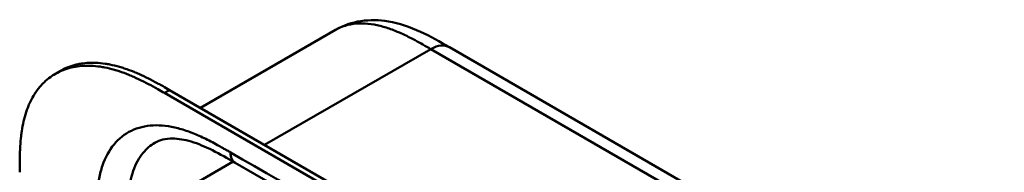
# Model space of a CAD drawing. Header units: millimetres. Extents: x 20 to 833, y 20 to 574.
# Tile 8 of 21: x 178 to 230, y 158 to 166. Entities that reach past the tile are written whole.
import ezdxf

# ---------------------------------------------------------------- set-up
doc = ezdxf.new("R2010")
doc.units = ezdxf.units.MM
doc.header["$LTSCALE"] = 2
doc.layers.add('Sichtbare Kanten(DIN)', color=7, linetype='Continuous', lineweight=50)
doc.layers.add('Sichtbare tangentiale Kanten(DIN)', color=7, linetype='Continuous', lineweight=50)

msp = doc.modelspace()

# ---------------------------------------------------------------- linework, layer by layer
at = {"layer": 'Sichtbare Kanten(DIN)'}
for p, q in [((187.216, 161.242), (194.472, 165.432)), ((194.472, 165.432), (194.472, 165.432)), ((200.581, 164.5), (228.777, 148.221)), ((179.417, 163.07), (179.692, 163.228)), ((230.106, 136.163), (185.281, 162.043)), ((185.555, 162.201), (230.381, 136.321)), ((189.082, 158.299), (189.082, 158.299)), ((230.072, 134.634), (189.082, 158.299))]:
    msp.add_line(p, q, dxfattribs=at)
for points, knots in [([(194.472, 165.432), (194.893, 165.674), (195.361, 165.833), (196.32, 165.979), (196.819, 165.965), (197.894, 165.784), (198.471, 165.584), (199.561, 165.087), (200.081, 164.789), (200.581, 164.5)], [0, 0, 0, 0, 0.43503, 0.43503, 0.881635, 0.881635, 1.42509, 1.42509, 1.955325, 1.955325, 1.955325, 1.955325]), ([(185.281, 162.043), (185.165, 162.11), (184.878, 162.274), (184.503, 162.48), (184.071, 162.703), (183.723, 162.868), (183.288, 163.054), (182.939, 163.183), (182.506, 163.317), (182.162, 163.401), (181.738, 163.473), (181.405, 163.505), (180.998, 163.51), (180.682, 163.486), (180.301, 163.421), (180.009, 163.34), (179.661, 163.203), (179.399, 163.066), (179.092, 162.861), (178.865, 162.671), (178.605, 162.401), (178.417, 162.161), (178.208, 161.833), (178.062, 161.55), (177.906, 161.172), (177.802, 160.852), (177.697, 160.433), (177.632, 160.085), (177.573, 159.638), (177.542, 159.272), (177.519, 158.808), (177.509, 158.341), (177.508, 157.968), (177.508, 157.782)], [0.0130421, 0.0130421, 0.0130421, 0.0130421, 0.0416672, 0.0833338, 0.1041671, 0.1458338, 0.1666671, 0.2083337, 0.2291671, 0.2708337, 0.291667, 0.3333337, 0.354167, 0.3958336, 0.416667, 0.4583336, 0.4791669, 0.5208336, 0.5416669, 0.5833336, 0.6041669, 0.6458335, 0.6666668, 0.7083335, 0.7291668, 0.7708335, 0.7916668, 0.8333334, 0.8541667, 0.8958334, 0.9166667, 0.9583334, 0.9999958, 0.9999958, 0.9999958, 0.9999958]), ([(179.692, 163.228), (179.793, 163.287), (179.964, 163.373), (180.283, 163.498), (180.576, 163.579), (180.957, 163.645), (181.273, 163.669), (181.679, 163.664), (182.013, 163.632), (182.436, 163.559), (182.78, 163.475), (183.214, 163.341), (183.562, 163.212), (183.998, 163.027), (184.345, 162.861), (184.777, 162.638), (185.153, 162.432), (185.439, 162.268), (185.555, 162.201)], [-0.5122645, -0.5122645, -0.5122645, -0.5122645, -0.4791669, -0.4583336, -0.416667, -0.3958336, -0.354167, -0.3333337, -0.291667, -0.2708337, -0.2291671, -0.2083337, -0.1666671, -0.1458338, -0.1041671, -0.0833338, -0.0416672, -0.0130421, -0.0130421, -0.0130421, -0.0130421]), ([(189.082, 158.299), (188.258, 158.775), (187.439, 159.218), (186.36, 159.539), (186.02, 159.593), (185.335, 159.599), (185.024, 159.516), (184.774, 159.372)], [0, 0, 0, 0, 0.874623, 0.874623, 1.321522, 1.321522, 1.920569, 1.920569, 1.920569, 1.920569])]:
    msp.add_open_spline(points, degree=3, knots=knots, dxfattribs=at)
msp.add_open_spline([(184.774, 159.371), (184.774, 159.371), (184.774, 159.372), (184.775, 159.372)], degree=3, dxfattribs=at)
at = {"layer": 'Sichtbare tangentiale Kanten(DIN)'}
for p, q in [((199.581, 164.401), (190.663, 159.252)), ((199.241, 164.205), (199.241, 164.205)), ((227.777, 148.122), (199.581, 164.401)), ((200.657, 163.78), (200.657, 163.78)), ((185.281, 162.043), (185.555, 162.201)), ((195.499, 162.044), (195.499, 162.044)), ((193.676, 160.992), (193.676, 160.992)), ((188.975, 158.361), (183.307, 155.088))]:
    msp.add_line(p, q, dxfattribs=at)
for points, knots in [([(199.581, 164.401), (199.303, 164.562), (199.025, 164.722), (198.744, 164.873), (198.645, 164.926), (198.548, 164.977), (198.448, 165.027), (198.236, 165.135), (198.034, 165.23), (197.829, 165.317), (197.614, 165.409), (197.402, 165.488), (197.19, 165.555), (196.969, 165.624), (196.751, 165.679), (196.537, 165.716), (196.318, 165.755), (196.102, 165.777), (195.893, 165.779), (195.681, 165.781), (195.476, 165.764), (195.279, 165.727), (195.08, 165.689), (194.89, 165.631), (194.712, 165.553), (194.667, 165.533), (194.623, 165.512), (194.579, 165.49), (194.543, 165.471), (194.507, 165.452), (194.472, 165.432)], [0, 0, 0, 0, 0.29507, 0.29507, 0.29507, 0.398589, 0.398589, 0.398589, 0.61811, 0.61811, 0.61811, 0.848665, 0.848665, 0.848665, 1.089444, 1.089444, 1.089444, 1.336853, 1.336853, 1.336853, 1.58776, 1.58776, 1.58776, 1.84095, 1.84095, 1.84095, 1.904564, 1.904564, 1.904564, 1.957302, 1.957302, 1.957302, 1.957302]), ([(188.833, 158.849), (188.772, 158.884), (188.711, 158.919), (188.65, 158.954), (188.593, 158.987), (188.536, 159.02), (188.479, 159.052), (188.451, 159.068), (188.422, 159.085), (188.394, 159.101), (188.31, 159.148), (188.226, 159.195), (188.137, 159.244), (188.135, 159.245), (188.133, 159.247), (188.13, 159.248), (187.88, 159.386), (187.654, 159.504), (187.426, 159.613), (187.421, 159.615), (187.417, 159.617), (187.413, 159.619), (187.181, 159.731), (186.947, 159.833), (186.714, 159.922), (186.712, 159.923), (186.709, 159.924), (186.707, 159.924), (186.473, 160.013), (186.241, 160.089), (186.012, 160.148), (186.01, 160.149), (186.008, 160.149), (186.006, 160.15), (185.545, 160.269), (185.093, 160.322), (184.676, 160.302), (184.256, 160.282), (183.857, 160.185), (183.504, 160.015), (183.15, 159.845), (182.832, 159.594), (182.574, 159.281), (182.316, 158.97), (182.105, 158.581), (181.955, 158.144), (181.954, 158.143), (181.954, 158.142), (181.954, 158.141), (181.879, 157.923), (181.818, 157.691), (181.77, 157.45), (181.769, 157.448), (181.769, 157.446), (181.769, 157.444), (181.721, 157.204), (181.686, 156.952), (181.662, 156.698), (181.662, 156.693), (181.661, 156.689), (181.661, 156.685), (181.638, 156.434), (181.624, 156.179), (181.617, 155.9), (181.617, 155.895), (181.617, 155.891), (181.617, 155.887), (181.61, 155.615), (181.61, 155.351), (181.61, 155.088)], [79.050735, 79.050735, 79.050735, 79.050735, 79.115326, 79.115326, 79.115326, 79.175852, 79.175852, 79.175852, 79.206115, 79.206115, 79.206115, 79.29477, 79.29477, 79.29477, 79.296904, 79.296904, 79.296904, 79.544256, 79.544256, 79.544256, 79.548758, 79.548758, 79.548758, 79.800076, 79.800076, 79.800076, 79.802526, 79.802526, 79.802526, 80.054962, 80.054962, 80.054962, 80.056924, 80.056924, 80.056924, 80.565665, 80.565665, 80.565665, 81.078223, 81.078223, 81.078223, 81.591387, 81.591387, 81.591387, 82.102645, 82.102645, 82.102645, 82.103787, 82.103787, 82.103787, 82.357518, 82.357518, 82.357518, 82.35964, 82.35964, 82.35964, 82.612159, 82.612159, 82.612159, 82.616454, 82.616454, 82.616454, 82.864896, 82.864896, 82.864896, 82.868708, 82.868708, 82.868708, 83.11068, 83.11068, 83.11068, 83.11068]), ([(183.307, 155.088), (183.307, 155.345), (183.307, 155.604), (183.313, 155.859), (183.319, 156.107), (183.332, 156.352), (183.354, 156.588), (183.375, 156.819), (183.406, 157.043), (183.448, 157.257), (183.49, 157.467), (183.543, 157.668), (183.608, 157.857), (183.735, 158.229), (183.911, 158.557), (184.135, 158.828), (184.318, 159.049), (184.532, 159.232), (184.774, 159.371)], [-3.587895, -3.587895, -3.587895, -3.587895, -3.346397, -3.346397, -3.346397, -3.111056, -3.111056, -3.111056, -2.880694, -2.880694, -2.880694, -2.65433, -2.65433, -2.65433, -2.210333, -2.210333, -2.210333, -1.847941, -1.847941, -1.847941, -1.847941])]:
    msp.add_open_spline(points, degree=3, knots=knots, dxfattribs=at)
for points in [[(200.581, 164.5), (200.325, 164.648), (199.972, 164.626), (199.581, 164.401)], [(189.082, 158.299), (188.928, 158.388), (188.833, 158.578), (188.833, 158.849)], [(229.824, 135.183), (216.16, 143.072), (202.497, 150.96), (188.833, 158.849)]]:
    msp.add_open_spline(points, degree=3, dxfattribs=at)

doc.saveas('drawing.dxf')
